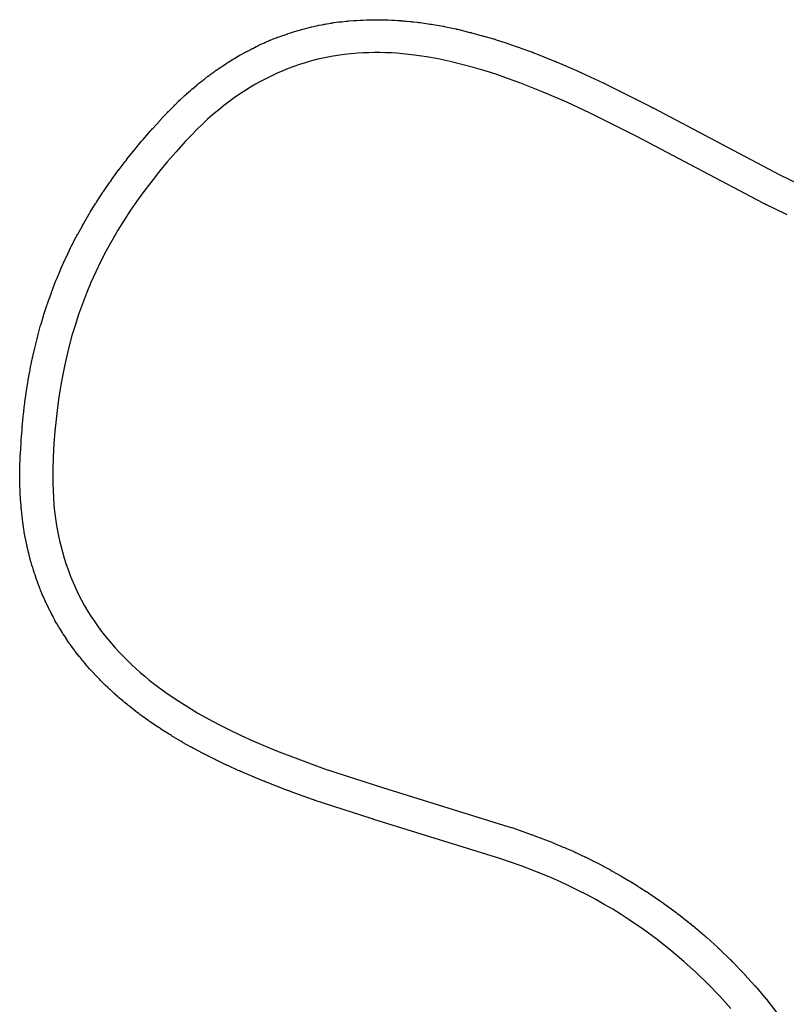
# Model space of a CAD drawing. Extents: x 81 to 161, y -172 to -32.
# Tile 54 of 94: x 147.26 to 151.91, y -135.45 to -129.47. Entities that reach past the tile are written whole.
import ezdxf

# ---------------------------------------------------------------- set-up
doc = ezdxf.new("R2010")
doc.units = 0
doc.header["$MEASUREMENT"] = 0
doc.layers.add('BLACK', color=7, linetype='CONTINUOUS')

msp = doc.modelspace()

# ---------------------------------------------------------------- linework, layer by layer
at = {"layer": 'BLACK', "linetype": 'CONTINUOUS'}
for p, q in [((148.983, -129.528), (148.99, -129.526)), ((148.99, -129.526), (148.992, -129.526)), ((148.992, -129.526), (149.02, -129.519)), ((149.02, -129.519), (149.021, -129.518)), ((149.021, -129.518), (149.028, -129.517)), ((149.028, -129.517), (149.035, -129.515)), ((149.035, -129.515), (149.037, -129.515)), ((149.037, -129.515), (149.065, -129.508)), ((149.065, -129.508), (149.066, -129.508)), ((149.066, -129.508), (149.073, -129.507)), ((149.073, -129.507), (149.08, -129.505)), ((149.08, -129.505), (149.082, -129.505)), ((149.082, -129.505), (149.11, -129.5)), ((149.11, -129.5), (149.111, -129.499)), ((149.111, -129.499), (149.118, -129.498)), ((149.118, -129.498), (149.125, -129.496)), ((149.125, -129.496), (149.127, -129.496)), ((149.127, -129.496), (149.155, -129.492)), ((149.155, -129.492), (149.156, -129.491)), ((149.156, -129.491), (149.164, -129.49)), ((149.164, -129.49), (149.171, -129.489)), ((149.171, -129.489), (149.172, -129.489)), ((149.172, -129.489), (149.2, -129.485)), ((149.2, -129.485), (149.202, -129.485)), ((149.202, -129.485), (149.209, -129.484)), ((149.209, -129.484), (149.216, -129.483)), ((149.216, -129.483), (149.218, -129.483)), ((149.218, -129.483), (149.246, -129.48)), ((149.246, -129.48), (149.247, -129.48)), ((149.247, -129.48), (149.255, -129.479)), ((149.255, -129.479), (149.262, -129.478)), ((149.262, -129.478), (149.263, -129.478)), ((149.263, -129.478), (149.292, -129.476)), ((149.292, -129.476), (149.293, -129.476)), ((149.293, -129.476), (149.3, -129.475)), ((149.3, -129.475), (149.308, -129.475)), ((149.308, -129.475), (149.309, -129.475)), ((149.309, -129.475), (149.33, -129.474)), ((149.33, -129.474), (149.331, -129.473)), ((149.331, -129.473), (149.339, -129.473)), ((149.339, -129.473), (149.346, -129.473)), ((149.346, -129.473), (149.347, -129.473)), ((149.347, -129.473), (149.368, -129.472)), ((149.368, -129.472), (149.369, -129.472)), ((149.369, -129.472), (149.377, -129.472)), ((149.377, -129.472), (149.384, -129.471)), ((149.384, -129.471), (149.386, -129.471)), ((149.386, -129.471), (149.406, -129.471)), ((149.406, -129.471), (149.407, -129.471)), ((149.407, -129.471), (149.415, -129.471)), ((149.415, -129.471), (149.423, -129.471)), ((149.423, -129.471), (149.424, -129.471)), ((149.424, -129.471), (149.444, -129.471)), ((149.444, -129.471), (149.445, -129.471)), ((149.445, -129.471), (149.453, -129.471)), ((149.453, -129.471), (149.461, -129.471)), ((149.461, -129.471), (149.462, -129.471)), ((149.462, -129.471), (149.482, -129.472)), ((149.482, -129.472), (149.483, -129.472)), ((149.483, -129.472), (149.491, -129.472)), ((149.491, -129.472), (149.499, -129.472)), ((149.499, -129.472), (149.5, -129.472)), ((149.5, -129.472), (149.52, -129.473)), ((149.52, -129.473), (149.521, -129.473)), ((149.521, -129.473), (149.529, -129.474)), ((149.529, -129.474), (149.537, -129.474)), ((149.537, -129.474), (149.538, -129.474)), ((149.538, -129.474), (149.558, -129.475)), ((149.558, -129.475), (149.559, -129.475)), ((149.559, -129.475), (149.567, -129.476)), ((149.567, -129.476), (149.575, -129.476)), ((149.575, -129.476), (149.576, -129.477)), ((149.576, -129.477), (149.596, -129.478)), ((149.596, -129.478), (149.597, -129.478)), ((149.597, -129.478), (149.605, -129.479)), ((149.605, -129.479), (149.612, -129.48)), ((149.612, -129.48), (149.613, -129.48)), ((149.613, -129.48), (149.636, -129.482)), ((149.636, -129.482), (149.637, -129.482)), ((149.637, -129.482), (149.644, -129.483)), ((149.644, -129.483), (149.652, -129.484)), ((149.652, -129.484), (149.653, -129.484)), ((149.653, -129.484), (149.676, -129.487)), ((149.676, -129.487), (149.677, -129.487)), ((149.677, -129.487), (149.685, -129.488)), ((149.685, -129.488), (149.692, -129.488)), ((149.692, -129.488), (149.693, -129.489)), ((149.693, -129.489), (149.755, -129.498)), ((149.755, -129.498), (149.756, -129.498)), ((149.756, -129.498), (149.763, -129.499)), ((149.763, -129.499), (149.77, -129.5)), ((149.77, -129.5), (149.772, -129.5)), ((149.772, -129.5), (149.833, -129.511)), ((149.833, -129.511), (149.835, -129.511)), ((149.835, -129.511), (149.842, -129.513)), ((149.842, -129.513), (149.849, -129.514)), ((149.849, -129.514), (149.85, -129.515)), ((149.85, -129.515), (149.911, -129.527)), ((149.911, -129.527), (149.913, -129.528)), ((148.791, -129.593), (148.813, -129.584)), ((148.813, -129.584), (148.815, -129.584)), ((148.815, -129.584), (148.822, -129.581)), ((148.822, -129.581), (148.828, -129.578)), ((148.828, -129.578), (148.83, -129.578)), ((148.83, -129.578), (148.852, -129.57)), ((148.852, -129.57), (148.853, -129.569)), ((148.853, -129.569), (148.86, -129.566)), ((148.86, -129.566), (148.867, -129.564)), ((148.867, -129.564), (148.869, -129.564)), ((148.869, -129.564), (148.891, -129.556)), ((148.891, -129.556), (148.892, -129.555)), ((148.892, -129.555), (148.899, -129.553)), ((148.899, -129.553), (148.907, -129.551)), ((148.907, -129.551), (148.908, -129.55)), ((148.908, -129.55), (148.931, -129.543)), ((148.931, -129.543), (148.932, -129.543)), ((148.932, -129.543), (148.939, -129.541)), ((148.939, -129.541), (148.946, -129.538)), ((148.946, -129.538), (148.947, -129.538)), ((148.947, -129.538), (148.975, -129.53)), ((148.975, -129.53), (148.976, -129.53)), ((148.976, -129.53), (148.983, -129.528)), ((149.913, -129.528), (149.92, -129.529)), ((149.92, -129.529), (149.927, -129.531)), ((149.927, -129.531), (149.928, -129.531)), ((149.928, -129.531), (149.988, -129.546)), ((149.988, -129.546), (149.989, -129.546)), ((149.989, -129.546), (149.996, -129.548)), ((149.996, -129.548), (150.003, -129.549)), ((150.003, -129.549), (150.005, -129.55)), ((150.005, -129.55), (150.064, -129.566)), ((150.064, -129.566), (150.065, -129.566)), ((150.065, -129.566), (150.072, -129.568)), ((150.072, -129.568), (150.079, -129.57)), ((150.079, -129.57), (150.08, -129.571)), ((150.08, -129.571), (150.139, -129.588)), ((148.671, -129.648), (148.677, -129.645)), ((148.677, -129.645), (148.679, -129.645)), ((148.679, -129.645), (148.7, -129.634)), ((148.7, -129.634), (148.701, -129.633)), ((148.701, -129.633), (148.708, -129.63)), ((148.708, -129.63), (148.715, -129.627)), ((148.715, -129.627), (148.716, -129.626)), ((148.716, -129.626), (148.737, -129.616)), ((148.737, -129.616), (148.738, -129.616)), ((148.738, -129.616), (148.745, -129.613)), ((148.745, -129.613), (148.752, -129.61)), ((148.752, -129.61), (148.753, -129.609)), ((148.753, -129.609), (148.775, -129.6)), ((148.775, -129.6), (148.776, -129.599)), ((148.776, -129.599), (148.783, -129.596)), ((148.783, -129.596), (148.79, -129.593)), ((148.79, -129.593), (148.791, -129.593)), ((150.139, -129.588), (150.14, -129.588)), ((150.14, -129.588), (150.147, -129.59)), ((150.147, -129.59), (150.154, -129.593)), ((150.154, -129.593), (150.155, -129.593)), ((150.155, -129.593), (150.213, -129.612)), ((150.213, -129.612), (150.214, -129.612)), ((150.214, -129.612), (150.222, -129.614)), ((150.222, -129.614), (150.229, -129.617)), ((150.229, -129.617), (150.23, -129.617)), ((150.23, -129.617), (150.288, -129.637)), ((150.288, -129.637), (150.289, -129.637)), ((150.289, -129.637), (150.296, -129.64)), ((150.296, -129.64), (150.304, -129.643)), ((150.304, -129.643), (150.305, -129.643)), ((150.305, -129.643), (150.363, -129.664)), ((148.56, -129.71), (148.566, -129.706)), ((148.566, -129.706), (148.567, -129.706)), ((148.567, -129.706), (148.589, -129.693)), ((148.589, -129.693), (148.59, -129.692)), ((148.59, -129.692), (148.597, -129.689)), ((148.597, -129.689), (148.603, -129.685)), ((148.603, -129.685), (148.604, -129.684)), ((148.604, -129.684), (148.627, -129.672)), ((148.627, -129.672), (148.628, -129.671)), ((148.628, -129.671), (148.634, -129.668)), ((148.634, -129.668), (148.641, -129.664)), ((148.641, -129.664), (148.642, -129.664)), ((148.642, -129.664), (148.663, -129.653)), ((148.663, -129.653), (148.664, -129.652)), ((148.664, -129.652), (148.671, -129.648)), ((149.114, -129.702), (149.074, -129.711)), ((149.154, -129.695), (149.114, -129.702)), ((149.193, -129.688), (149.154, -129.695)), ((149.234, -129.683), (149.193, -129.688)), ((149.274, -129.678), (149.234, -129.683)), ((149.315, -129.675), (149.274, -129.678)), ((149.348, -129.673), (149.315, -129.675)), ((149.382, -129.672), (149.348, -129.673)), ((149.416, -129.671), (149.382, -129.672)), ((149.45, -129.671), (149.416, -129.671)), ((149.484, -129.672), (149.45, -129.671)), ((149.519, -129.673), (149.484, -129.672)), ((149.553, -129.675), (149.519, -129.673)), ((149.587, -129.678), (149.553, -129.675)), ((149.623, -129.682), (149.587, -129.678)), ((149.659, -129.686), (149.623, -129.682)), ((149.732, -129.696), (149.659, -129.686)), ((149.804, -129.709), (149.732, -129.696)), ((150.363, -129.664), (150.364, -129.665)), ((150.364, -129.665), (150.371, -129.667)), ((150.371, -129.667), (150.378, -129.67)), ((150.378, -129.67), (150.379, -129.671)), ((150.379, -129.671), (150.508, -129.722)), ((148.458, -129.777), (148.48, -129.762)), ((148.48, -129.762), (148.481, -129.761)), ((148.481, -129.761), (148.488, -129.757)), ((148.488, -129.757), (148.494, -129.752)), ((148.494, -129.752), (148.495, -129.752)), ((148.495, -129.752), (148.516, -129.738)), ((148.516, -129.738), (148.517, -129.737)), ((148.517, -129.737), (148.523, -129.733)), ((148.523, -129.733), (148.53, -129.729)), ((148.53, -129.729), (148.531, -129.728)), ((148.531, -129.728), (148.552, -129.715)), ((148.552, -129.715), (148.553, -129.714)), ((148.553, -129.714), (148.56, -129.71)), ((148.928, -129.755), (148.894, -129.767)), ((148.962, -129.743), (148.928, -129.755)), ((148.996, -129.732), (148.962, -129.743)), ((149.035, -129.721), (148.996, -129.732)), ((149.074, -129.711), (149.035, -129.721)), ((149.876, -129.724), (149.804, -129.709)), ((149.947, -129.742), (149.876, -129.724)), ((150.018, -129.761), (149.947, -129.742)), ((150.088, -129.782), (150.018, -129.761)), ((150.508, -129.722), (150.51, -129.723)), ((150.51, -129.723), (150.516, -129.725)), ((150.516, -129.725), (150.523, -129.728)), ((150.523, -129.728), (150.524, -129.729)), ((150.524, -129.729), (150.657, -129.786)), ((148.386, -129.831), (148.407, -129.814)), ((148.407, -129.814), (148.408, -129.813)), ((148.408, -129.813), (148.414, -129.809)), ((148.414, -129.809), (148.42, -129.804)), ((148.42, -129.804), (148.421, -129.804)), ((148.421, -129.804), (148.444, -129.787)), ((148.444, -129.787), (148.451, -129.782)), ((148.444, -129.787), (148.444, -129.787)), ((148.451, -129.782), (148.457, -129.778)), ((148.457, -129.778), (148.458, -129.777)), ((148.794, -129.811), (148.762, -129.827)), ((148.827, -129.795), (148.794, -129.811)), ((148.86, -129.781), (148.827, -129.795)), ((148.894, -129.767), (148.86, -129.781)), ((150.158, -129.804), (150.088, -129.782)), ((150.229, -129.829), (150.158, -129.804)), ((150.657, -129.786), (150.658, -129.787)), ((150.658, -129.787), (150.665, -129.79)), ((150.665, -129.79), (150.672, -129.793)), ((150.672, -129.793), (150.673, -129.794)), ((150.673, -129.794), (150.804, -129.855)), ((148.313, -129.89), (148.337, -129.87)), ((148.337, -129.87), (148.338, -129.869)), ((148.338, -129.869), (148.344, -129.864)), ((148.344, -129.864), (148.349, -129.859)), ((148.349, -129.859), (148.35, -129.859)), ((148.35, -129.859), (148.372, -129.841)), ((148.372, -129.841), (148.373, -129.841)), ((148.373, -129.841), (148.379, -129.836)), ((148.379, -129.836), (148.385, -129.831)), ((148.385, -129.831), (148.386, -129.831)), ((148.664, -129.881), (148.631, -129.902)), ((148.696, -129.862), (148.664, -129.881)), ((148.729, -129.844), (148.696, -129.862)), ((148.762, -129.827), (148.729, -129.844)), ((150.299, -129.854), (150.229, -129.829)), ((150.44, -129.91), (150.299, -129.854)), ((150.804, -129.855), (150.805, -129.855)), ((150.805, -129.855), (150.812, -129.858)), ((150.812, -129.858), (150.819, -129.861)), ((150.819, -129.861), (150.82, -129.862)), ((150.82, -129.862), (151.091, -129.998)), ((148.242, -129.954), (148.264, -129.933)), ((148.264, -129.933), (148.265, -129.932)), ((148.265, -129.932), (148.271, -129.927)), ((148.271, -129.927), (148.276, -129.922)), ((148.276, -129.922), (148.277, -129.921)), ((148.277, -129.921), (148.3, -129.901)), ((148.3, -129.901), (148.301, -129.9)), ((148.301, -129.9), (148.307, -129.895)), ((148.307, -129.895), (148.312, -129.89)), ((148.312, -129.89), (148.313, -129.89)), ((148.566, -129.945), (148.534, -129.969)), ((148.599, -129.922), (148.566, -129.945)), ((148.631, -129.902), (148.599, -129.922)), ((150.583, -129.972), (150.44, -129.91)), ((148.167, -130.028), (148.195, -130)), ((148.195, -129.999), (148.201, -129.993)), ((148.195, -130), (148.195, -129.999)), ((148.201, -129.993), (148.206, -129.988)), ((148.206, -129.988), (148.207, -129.987)), ((148.207, -129.987), (148.229, -129.966)), ((148.229, -129.966), (148.23, -129.965)), ((148.23, -129.965), (148.235, -129.96)), ((148.235, -129.96), (148.241, -129.955)), ((148.241, -129.955), (148.242, -129.954)), ((148.502, -129.993), (148.471, -130.019)), ((148.534, -129.969), (148.502, -129.993)), ((150.725, -130.038), (150.583, -129.972)), ((151.091, -129.998), (151.092, -129.999)), ((151.092, -129.999), (151.099, -130.002)), ((151.099, -130.002), (151.106, -130.006)), ((148.127, -130.069), (148.155, -130.04)), ((148.155, -130.04), (148.161, -130.034)), ((148.155, -130.04), (148.155, -130.04)), ((148.161, -130.034), (148.166, -130.029)), ((148.166, -130.029), (148.167, -130.028)), ((148.437, -130.047), (148.405, -130.075)), ((148.471, -130.019), (148.437, -130.047)), ((151.007, -130.18), (150.725, -130.038)), ((151.106, -130.006), (151.107, -130.006)), ((151.107, -130.006), (151.872, -130.41)), ((148.07, -130.133), (148.116, -130.082)), ((148.116, -130.081), (148.121, -130.076)), ((148.116, -130.082), (148.116, -130.081)), ((148.121, -130.076), (148.127, -130.07)), ((148.127, -130.07), (148.127, -130.069)), ((148.373, -130.105), (148.342, -130.135)), ((148.405, -130.075), (148.373, -130.105)), ((148.013, -130.198), (148.058, -130.146)), ((148.058, -130.146), (148.059, -130.145)), ((148.059, -130.145), (148.064, -130.139)), ((148.064, -130.139), (148.069, -130.134)), ((148.069, -130.134), (148.07, -130.133)), ((148.305, -130.173), (148.268, -130.211)), ((148.342, -130.135), (148.305, -130.173)), ((151.774, -130.585), (151.007, -130.18)), ((147.964, -130.258), (148.002, -130.211)), ((148.002, -130.21), (148.008, -130.204)), ((148.002, -130.211), (148.002, -130.21)), ((148.008, -130.204), (148.012, -130.199)), ((148.012, -130.199), (148.013, -130.198)), ((148.268, -130.211), (148.214, -130.272)), ((147.915, -130.318), (147.953, -130.271)), ((147.953, -130.27), (147.958, -130.264)), ((147.953, -130.271), (147.953, -130.27)), ((147.958, -130.264), (147.963, -130.258)), ((147.963, -130.258), (147.964, -130.258)), ((148.214, -130.272), (148.16, -130.334)), ((147.868, -130.38), (147.904, -130.332)), ((147.904, -130.332), (147.905, -130.331)), ((147.905, -130.331), (147.91, -130.325)), ((147.91, -130.325), (147.914, -130.319)), ((147.914, -130.319), (147.915, -130.318)), ((148.16, -130.334), (148.113, -130.39)), ((147.822, -130.443), (147.857, -130.394)), ((147.857, -130.394), (147.858, -130.393)), ((147.858, -130.393), (147.863, -130.387)), ((147.863, -130.387), (147.867, -130.381)), ((147.867, -130.381), (147.868, -130.38)), ((148.113, -130.39), (148.068, -130.448)), ((151.872, -130.41), (151.997, -130.471)), ((147.778, -130.507), (147.812, -130.457)), ((147.812, -130.456), (147.817, -130.45)), ((147.812, -130.457), (147.812, -130.456)), ((147.817, -130.45), (147.821, -130.444)), ((147.821, -130.444), (147.822, -130.443)), ((148.068, -130.448), (148.023, -130.506)), ((147.735, -130.572), (147.768, -130.521)), ((147.768, -130.52), (147.773, -130.514)), ((147.768, -130.521), (147.768, -130.52)), ((147.773, -130.514), (147.777, -130.508)), ((147.777, -130.508), (147.778, -130.507)), ((148.023, -130.506), (147.98, -130.566)), ((147.693, -130.638), (147.725, -130.587)), ((147.725, -130.587), (147.726, -130.586)), ((147.726, -130.586), (147.73, -130.579)), ((147.73, -130.579), (147.734, -130.573)), ((147.734, -130.573), (147.735, -130.572)), ((147.98, -130.566), (147.938, -130.626)), ((151.775, -130.586), (151.774, -130.585)), ((151.782, -130.589), (151.775, -130.586)), ((151.788, -130.592), (151.782, -130.589)), ((151.79, -130.592), (151.788, -130.592)), ((151.903, -130.648), (151.79, -130.592)), ((147.654, -130.706), (147.684, -130.653)), ((147.684, -130.653), (147.685, -130.652)), ((147.685, -130.652), (147.689, -130.646)), ((147.689, -130.646), (147.692, -130.639)), ((147.692, -130.639), (147.693, -130.638)), ((147.938, -130.626), (147.898, -130.687)), ((151.904, -130.648), (151.903, -130.648)), ((151.911, -130.651), (151.904, -130.648)), ((151.918, -130.655), (151.911, -130.651)), ((147.617, -130.773), (147.645, -130.721)), ((147.645, -130.72), (147.649, -130.713)), ((147.645, -130.721), (147.645, -130.72)), ((147.649, -130.713), (147.653, -130.707)), ((147.653, -130.707), (147.654, -130.706)), ((147.898, -130.687), (147.86, -130.749)), ((147.609, -130.787), (147.612, -130.78)), ((147.612, -130.78), (147.616, -130.774)), ((147.616, -130.774), (147.617, -130.773)), ((147.86, -130.749), (147.823, -130.812)), ((147.578, -130.848), (147.581, -130.841)), ((147.581, -130.841), (147.582, -130.84)), ((147.582, -130.84), (147.608, -130.788)), ((147.608, -130.788), (147.609, -130.787)), ((147.823, -130.812), (147.789, -130.874)), ((147.548, -130.909), (147.574, -130.856)), ((147.574, -130.855), (147.578, -130.848)), ((147.574, -130.856), (147.574, -130.855)), ((147.789, -130.874), (147.757, -130.937)), ((147.517, -130.979), (147.541, -130.925)), ((147.541, -130.924), (147.544, -130.917)), ((147.541, -130.925), (147.541, -130.924)), ((147.544, -130.917), (147.547, -130.91)), ((147.547, -130.91), (147.548, -130.909)), ((147.757, -130.937), (147.726, -131.001)), ((147.488, -131.048), (147.51, -130.995)), ((147.51, -130.993), (147.513, -130.987)), ((147.51, -130.995), (147.51, -130.993)), ((147.513, -130.987), (147.516, -130.98)), ((147.516, -130.98), (147.517, -130.979)), ((147.726, -131.001), (147.697, -131.066)), ((147.461, -131.117), (147.481, -131.064)), ((147.481, -131.064), (147.482, -131.063)), ((147.482, -131.063), (147.485, -131.056)), ((147.485, -131.056), (147.487, -131.049)), ((147.487, -131.049), (147.488, -131.048)), ((147.697, -131.066), (147.67, -131.13)), ((147.436, -131.188), (147.455, -131.134)), ((147.455, -131.133), (147.458, -131.126)), ((147.455, -131.134), (147.455, -131.133)), ((147.458, -131.126), (147.46, -131.119)), ((147.46, -131.119), (147.461, -131.117)), ((147.67, -131.13), (147.645, -131.195)), ((147.43, -131.203), (147.433, -131.196)), ((147.433, -131.196), (147.435, -131.189)), ((147.435, -131.189), (147.436, -131.188)), ((147.645, -131.195), (147.622, -131.26)), ((147.412, -131.259), (147.43, -131.205)), ((147.412, -131.26), (147.412, -131.259)), ((147.43, -131.205), (147.43, -131.203)), ((147.393, -131.324), (147.407, -131.276)), ((147.407, -131.274), (147.409, -131.267)), ((147.407, -131.276), (147.407, -131.274)), ((147.409, -131.267), (147.412, -131.26)), ((147.622, -131.26), (147.601, -131.327)), ((147.374, -131.39), (147.388, -131.341)), ((147.388, -131.34), (147.39, -131.333)), ((147.388, -131.341), (147.388, -131.34)), ((147.39, -131.333), (147.392, -131.326)), ((147.392, -131.326), (147.393, -131.324)), ((147.601, -131.327), (147.582, -131.387)), ((147.358, -131.456), (147.37, -131.407)), ((147.37, -131.406), (147.372, -131.399)), ((147.37, -131.407), (147.37, -131.406)), ((147.372, -131.399), (147.374, -131.391)), ((147.374, -131.391), (147.374, -131.39)), ((147.582, -131.387), (147.566, -131.449)), ((147.343, -131.523), (147.354, -131.473)), ((147.354, -131.472), (147.356, -131.465)), ((147.354, -131.473), (147.354, -131.472)), ((147.356, -131.465), (147.358, -131.457)), ((147.358, -131.457), (147.358, -131.456)), ((147.566, -131.449), (147.551, -131.511)), ((147.329, -131.589), (147.339, -131.54)), ((147.339, -131.539), (147.341, -131.531)), ((147.339, -131.54), (147.339, -131.539)), ((147.341, -131.531), (147.343, -131.524)), ((147.343, -131.524), (147.343, -131.523)), ((147.551, -131.511), (147.537, -131.573)), ((147.317, -131.656), (147.326, -131.606)), ((147.326, -131.605), (147.328, -131.598)), ((147.326, -131.606), (147.326, -131.605)), ((147.328, -131.598), (147.329, -131.59)), ((147.329, -131.59), (147.329, -131.589)), ((147.537, -131.573), (147.524, -131.635)), ((147.306, -131.723), (147.314, -131.673)), ((147.314, -131.672), (147.316, -131.665)), ((147.314, -131.673), (147.314, -131.672)), ((147.316, -131.665), (147.317, -131.657)), ((147.317, -131.657), (147.317, -131.656)), ((147.524, -131.635), (147.513, -131.698)), ((147.304, -131.739), (147.305, -131.732)), ((147.305, -131.732), (147.306, -131.724)), ((147.306, -131.724), (147.306, -131.723)), ((147.513, -131.698), (147.503, -131.761)), ((147.296, -131.799), (147.297, -131.791)), ((147.297, -131.79), (147.304, -131.74)), ((147.297, -131.791), (147.297, -131.79)), ((147.304, -131.74), (147.304, -131.739)), ((147.503, -131.761), (147.494, -131.824)), ((147.288, -131.866), (147.295, -131.808)), ((147.295, -131.807), (147.296, -131.799)), ((147.295, -131.808), (147.295, -131.807)), ((147.494, -131.824), (147.486, -131.896)), ((147.28, -131.941), (147.286, -131.883)), ((147.286, -131.882), (147.287, -131.874)), ((147.286, -131.883), (147.286, -131.882)), ((147.287, -131.874), (147.288, -131.867)), ((147.288, -131.867), (147.288, -131.866)), ((147.486, -131.896), (147.479, -131.967)), ((147.274, -132.022), (147.279, -131.959)), ((147.279, -131.958), (147.28, -131.95)), ((147.279, -131.959), (147.279, -131.958)), ((147.28, -131.942), (147.28, -131.941)), ((147.28, -131.95), (147.28, -131.942)), ((147.479, -131.967), (147.473, -132.045)), ((147.273, -132.031), (147.274, -132.023)), ((147.273, -132.039), (147.273, -132.031)), ((147.274, -132.023), (147.274, -132.022)), ((147.269, -132.106), (147.273, -132.04)), ((147.273, -132.04), (147.273, -132.039)), ((147.473, -132.045), (147.468, -132.123)), ((147.266, -132.193), (147.268, -132.123)), ((147.268, -132.114), (147.269, -132.107)), ((147.268, -132.122), (147.268, -132.114)), ((147.268, -132.123), (147.268, -132.122)), ((147.269, -132.107), (147.269, -132.106)), ((147.468, -132.123), (147.466, -132.205)), ((147.265, -132.209), (147.266, -132.201)), ((147.266, -132.21), (147.265, -132.209)), ((147.265, -132.237), (147.266, -132.21)), ((147.266, -132.194), (147.266, -132.193)), ((147.266, -132.201), (147.266, -132.194)), ((147.466, -132.205), (147.465, -132.245)), ((147.265, -132.238), (147.265, -132.237)), ((147.265, -132.246), (147.265, -132.238)), ((147.265, -132.253), (147.265, -132.246)), ((147.265, -132.254), (147.265, -132.253)), ((147.266, -132.281), (147.265, -132.254)), ((147.465, -132.245), (147.466, -132.285)), ((147.266, -132.282), (147.266, -132.281)), ((147.266, -132.29), (147.266, -132.282)), ((147.266, -132.298), (147.266, -132.29)), ((147.266, -132.299), (147.266, -132.298)), ((147.267, -132.328), (147.266, -132.299)), ((147.267, -132.329), (147.267, -132.328)), ((147.267, -132.337), (147.267, -132.329)), ((147.466, -132.285), (147.467, -132.328)), ((147.467, -132.328), (147.47, -132.371)), ((147.268, -132.345), (147.267, -132.337)), ((147.268, -132.346), (147.268, -132.345)), ((147.27, -132.376), (147.268, -132.346)), ((147.269, -132.377), (147.27, -132.376)), ((147.27, -132.384), (147.269, -132.377)), ((147.27, -132.392), (147.27, -132.384)), ((147.271, -132.393), (147.27, -132.392)), ((147.273, -132.423), (147.271, -132.393)), ((147.47, -132.371), (147.473, -132.413)), ((147.273, -132.424), (147.273, -132.423)), ((147.274, -132.431), (147.273, -132.424)), ((147.274, -132.439), (147.274, -132.431)), ((147.275, -132.44), (147.274, -132.439)), ((147.278, -132.47), (147.275, -132.44)), ((147.473, -132.413), (147.477, -132.456)), ((147.278, -132.471), (147.278, -132.47)), ((147.279, -132.479), (147.278, -132.471)), ((147.279, -132.486), (147.279, -132.479)), ((147.28, -132.487), (147.279, -132.486)), ((147.284, -132.517), (147.28, -132.487)), ((147.477, -132.456), (147.483, -132.498)), ((147.483, -132.498), (147.489, -132.54)), ((147.283, -132.518), (147.284, -132.517)), ((147.285, -132.526), (147.283, -132.518)), ((147.286, -132.533), (147.285, -132.526)), ((147.286, -132.534), (147.286, -132.533)), ((147.291, -132.564), (147.286, -132.534)), ((147.291, -132.565), (147.291, -132.564)), ((147.292, -132.573), (147.291, -132.565)), ((147.293, -132.58), (147.292, -132.573)), ((147.489, -132.54), (147.497, -132.582)), ((147.293, -132.581), (147.293, -132.58)), ((147.299, -132.611), (147.293, -132.581)), ((147.299, -132.612), (147.299, -132.611)), ((147.3, -132.619), (147.299, -132.612)), ((147.302, -132.627), (147.3, -132.619)), ((147.302, -132.628), (147.302, -132.627)), ((147.308, -132.658), (147.302, -132.628)), ((147.497, -132.582), (147.505, -132.623)), ((147.505, -132.623), (147.514, -132.662)), ((147.308, -132.659), (147.308, -132.658)), ((147.31, -132.666), (147.308, -132.659)), ((147.311, -132.673), (147.31, -132.666)), ((147.312, -132.675), (147.311, -132.673)), ((147.318, -132.701), (147.312, -132.675)), ((147.514, -132.662), (147.524, -132.7)), ((147.318, -132.703), (147.318, -132.701)), ((147.32, -132.71), (147.318, -132.703)), ((147.322, -132.717), (147.32, -132.71)), ((147.322, -132.718), (147.322, -132.717)), ((147.329, -132.745), (147.322, -132.718)), ((147.329, -132.746), (147.329, -132.745)), ((147.331, -132.753), (147.329, -132.746)), ((147.333, -132.76), (147.331, -132.753)), ((147.524, -132.7), (147.535, -132.738)), ((147.535, -132.738), (147.547, -132.776)), ((147.334, -132.762), (147.333, -132.76)), ((147.341, -132.788), (147.334, -132.762)), ((147.342, -132.789), (147.341, -132.788)), ((147.344, -132.796), (147.342, -132.789)), ((147.346, -132.803), (147.344, -132.796)), ((147.347, -132.805), (147.346, -132.803)), ((147.355, -132.831), (147.347, -132.805)), ((147.547, -132.776), (147.56, -132.813)), ((147.56, -132.813), (147.574, -132.85)), ((147.355, -132.832), (147.355, -132.831)), ((147.358, -132.839), (147.355, -132.832)), ((147.36, -132.846), (147.358, -132.839)), ((147.36, -132.847), (147.36, -132.846)), ((147.369, -132.873), (147.36, -132.847)), ((147.574, -132.85), (147.589, -132.886)), ((147.37, -132.875), (147.369, -132.873)), ((147.372, -132.881), (147.37, -132.875)), ((147.375, -132.888), (147.372, -132.881)), ((147.375, -132.89), (147.375, -132.888)), ((147.385, -132.915), (147.375, -132.89)), ((147.385, -132.917), (147.385, -132.915)), ((147.388, -132.923), (147.385, -132.917)), ((147.391, -132.93), (147.388, -132.923)), ((147.392, -132.932), (147.391, -132.93)), ((147.402, -132.957), (147.392, -132.932)), ((147.589, -132.886), (147.605, -132.923)), ((147.605, -132.923), (147.622, -132.958)), ((147.402, -132.958), (147.402, -132.957)), ((147.405, -132.965), (147.402, -132.958)), ((147.408, -132.972), (147.405, -132.965)), ((147.409, -132.973), (147.408, -132.972)), ((147.42, -132.998), (147.409, -132.973)), ((147.622, -132.958), (147.64, -132.993)), ((147.42, -133), (147.42, -132.998)), ((147.424, -133.006), (147.42, -133)), ((147.427, -133.013), (147.424, -133.006)), ((147.427, -133.014), (147.427, -133.013)), ((147.439, -133.039), (147.427, -133.014)), ((147.44, -133.04), (147.439, -133.039)), ((147.443, -133.047), (147.44, -133.04)), ((147.446, -133.053), (147.443, -133.047)), ((147.64, -132.993), (147.659, -133.028)), ((147.659, -133.028), (147.679, -133.062)), ((147.447, -133.055), (147.446, -133.053)), ((147.459, -133.079), (147.447, -133.055)), ((147.46, -133.08), (147.459, -133.079)), ((147.463, -133.087), (147.46, -133.08)), ((147.467, -133.093), (147.463, -133.087)), ((147.468, -133.094), (147.467, -133.093)), ((147.481, -133.119), (147.468, -133.094)), ((147.679, -133.062), (147.697, -133.091)), ((147.697, -133.091), (147.716, -133.119)), ((147.481, -133.12), (147.481, -133.119)), ((147.485, -133.126), (147.481, -133.12)), ((147.489, -133.133), (147.485, -133.126)), ((147.49, -133.134), (147.489, -133.133)), ((147.503, -133.158), (147.49, -133.134)), ((147.504, -133.159), (147.503, -133.158)), ((147.508, -133.165), (147.504, -133.159)), ((147.512, -133.171), (147.508, -133.165)), ((147.512, -133.172), (147.512, -133.171)), ((147.716, -133.119), (147.736, -133.148)), ((147.736, -133.148), (147.756, -133.176)), ((147.524, -133.191), (147.512, -133.172)), ((147.525, -133.192), (147.524, -133.191)), ((147.529, -133.199), (147.525, -133.192)), ((147.533, -133.205), (147.529, -133.199)), ((147.534, -133.206), (147.533, -133.205)), ((147.546, -133.224), (147.534, -133.206)), ((147.546, -133.225), (147.546, -133.224)), ((147.55, -133.231), (147.546, -133.225)), ((147.555, -133.238), (147.55, -133.231)), ((147.756, -133.176), (147.777, -133.203)), ((147.777, -133.203), (147.799, -133.23)), ((147.799, -133.23), (147.821, -133.257)), ((147.555, -133.239), (147.555, -133.238)), ((147.568, -133.257), (147.555, -133.239)), ((147.568, -133.258), (147.568, -133.257)), ((147.573, -133.264), (147.568, -133.258)), ((147.577, -133.27), (147.573, -133.264)), ((147.578, -133.271), (147.577, -133.27)), ((147.591, -133.288), (147.578, -133.271)), ((147.591, -133.289), (147.591, -133.288)), ((147.596, -133.295), (147.591, -133.289)), ((147.821, -133.257), (147.844, -133.283)), ((147.844, -133.283), (147.868, -133.309)), ((147.6, -133.302), (147.596, -133.295)), ((147.601, -133.302), (147.6, -133.302)), ((147.614, -133.32), (147.601, -133.302)), ((147.615, -133.321), (147.614, -133.32)), ((147.62, -133.326), (147.615, -133.321)), ((147.624, -133.333), (147.62, -133.326)), ((147.625, -133.333), (147.624, -133.333)), ((147.639, -133.35), (147.625, -133.333)), ((147.639, -133.351), (147.639, -133.35)), ((147.868, -133.309), (147.893, -133.334)), ((147.893, -133.334), (147.918, -133.36)), ((147.644, -133.357), (147.639, -133.351)), ((147.649, -133.363), (147.644, -133.357)), ((147.65, -133.364), (147.649, -133.363)), ((147.664, -133.38), (147.65, -133.364)), ((147.664, -133.381), (147.664, -133.38)), ((147.669, -133.387), (147.664, -133.381)), ((147.674, -133.393), (147.669, -133.387)), ((147.675, -133.394), (147.674, -133.393)), ((147.689, -133.41), (147.675, -133.394)), ((147.69, -133.411), (147.689, -133.41)), ((147.918, -133.36), (147.943, -133.384)), ((147.943, -133.384), (147.97, -133.408)), ((147.97, -133.408), (147.996, -133.432)), ((147.695, -133.416), (147.69, -133.411)), ((147.7, -133.422), (147.695, -133.416)), ((147.701, -133.423), (147.7, -133.422)), ((147.716, -133.439), (147.701, -133.423)), ((147.717, -133.44), (147.716, -133.439)), ((147.722, -133.446), (147.717, -133.44)), ((147.727, -133.451), (147.722, -133.446)), ((147.728, -133.452), (147.727, -133.451)), ((147.744, -133.468), (147.728, -133.452)), ((147.744, -133.469), (147.744, -133.468)), ((147.75, -133.474), (147.744, -133.469)), ((147.996, -133.432), (148.024, -133.455)), ((148.024, -133.455), (148.051, -133.478)), ((147.755, -133.48), (147.75, -133.474)), ((147.756, -133.481), (147.755, -133.48)), ((147.772, -133.496), (147.756, -133.481)), ((147.772, -133.497), (147.772, -133.496)), ((147.778, -133.502), (147.772, -133.497)), ((147.783, -133.508), (147.778, -133.502)), ((147.784, -133.509), (147.783, -133.508)), ((147.8, -133.524), (147.784, -133.509)), ((147.801, -133.525), (147.8, -133.524)), ((147.806, -133.53), (147.801, -133.525)), ((147.812, -133.535), (147.806, -133.53)), ((148.051, -133.478), (148.107, -133.521)), ((148.107, -133.521), (148.165, -133.563)), ((147.813, -133.536), (147.812, -133.535)), ((147.829, -133.551), (147.813, -133.536)), ((147.83, -133.552), (147.829, -133.551)), ((147.836, -133.557), (147.83, -133.552)), ((147.841, -133.562), (147.836, -133.557)), ((147.842, -133.563), (147.841, -133.562)), ((147.859, -133.577), (147.842, -133.563)), ((147.859, -133.578), (147.859, -133.577)), ((147.865, -133.583), (147.859, -133.578)), ((147.871, -133.588), (147.865, -133.583)), ((147.872, -133.589), (147.871, -133.588)), ((147.889, -133.603), (147.872, -133.589)), ((148.165, -133.563), (148.224, -133.603)), ((147.889, -133.604), (147.889, -133.603)), ((147.895, -133.609), (147.889, -133.604)), ((147.901, -133.614), (147.895, -133.609)), ((147.902, -133.614), (147.901, -133.614)), ((147.919, -133.629), (147.902, -133.614)), ((147.92, -133.63), (147.919, -133.629)), ((147.926, -133.634), (147.92, -133.63)), ((147.932, -133.639), (147.926, -133.634)), ((147.933, -133.639), (147.932, -133.639)), ((147.98, -133.676), (147.933, -133.639)), ((148.224, -133.603), (148.284, -133.641)), ((148.284, -133.641), (148.346, -133.678)), ((147.981, -133.677), (147.98, -133.676)), ((147.987, -133.681), (147.981, -133.677)), ((147.993, -133.686), (147.987, -133.681)), ((147.994, -133.687), (147.993, -133.686)), ((148.043, -133.722), (147.994, -133.687)), ((148.346, -133.678), (148.409, -133.714)), ((148.044, -133.723), (148.043, -133.722)), ((148.05, -133.727), (148.044, -133.723)), ((148.056, -133.731), (148.05, -133.727)), ((148.057, -133.732), (148.056, -133.731)), ((148.107, -133.765), (148.057, -133.732)), ((148.108, -133.766), (148.107, -133.765)), ((148.114, -133.77), (148.108, -133.766)), ((148.409, -133.714), (148.473, -133.748)), ((148.473, -133.748), (148.538, -133.781)), ((148.12, -133.774), (148.114, -133.77)), ((148.121, -133.775), (148.12, -133.774)), ((148.172, -133.807), (148.121, -133.775)), ((148.173, -133.808), (148.172, -133.807)), ((148.179, -133.811), (148.173, -133.808)), ((148.185, -133.815), (148.179, -133.811)), ((148.186, -133.816), (148.185, -133.815)), ((148.238, -133.847), (148.186, -133.816)), ((148.538, -133.781), (148.608, -133.814)), ((148.608, -133.814), (148.678, -133.846)), ((148.239, -133.848), (148.238, -133.847)), ((148.246, -133.851), (148.239, -133.848)), ((148.252, -133.855), (148.246, -133.851)), ((148.253, -133.856), (148.252, -133.855)), ((148.305, -133.885), (148.253, -133.856)), ((148.306, -133.886), (148.305, -133.885)), ((148.313, -133.889), (148.306, -133.886)), ((148.678, -133.846), (148.822, -133.907)), ((148.32, -133.893), (148.313, -133.889)), ((148.321, -133.893), (148.32, -133.893)), ((148.373, -133.922), (148.321, -133.893)), ((148.374, -133.922), (148.373, -133.922)), ((148.381, -133.926), (148.374, -133.922)), ((148.388, -133.929), (148.381, -133.926)), ((148.389, -133.93), (148.388, -133.929)), ((148.442, -133.956), (148.389, -133.93)), ((148.822, -133.907), (148.968, -133.963)), ((148.443, -133.957), (148.442, -133.956)), ((148.45, -133.96), (148.443, -133.957)), ((148.457, -133.964), (148.45, -133.96)), ((148.458, -133.964), (148.457, -133.964)), ((148.516, -133.992), (148.458, -133.964)), ((148.517, -133.992), (148.516, -133.992)), ((148.524, -133.996), (148.517, -133.992)), ((148.531, -133.999), (148.524, -133.996)), ((148.532, -133.999), (148.531, -133.999)), ((148.59, -134.026), (148.532, -133.999)), ((148.968, -133.963), (149.114, -134.016)), ((148.591, -134.027), (148.59, -134.026)), ((148.598, -134.029), (148.591, -134.027)), ((148.605, -134.033), (148.598, -134.029)), ((148.606, -134.033), (148.605, -134.033)), ((148.739, -134.089), (148.606, -134.033)), ((149.114, -134.016), (149.466, -134.13)), ((148.741, -134.09), (148.739, -134.089)), ((148.747, -134.092), (148.741, -134.09)), ((148.754, -134.095), (148.747, -134.092)), ((148.755, -134.096), (148.754, -134.095)), ((148.889, -134.148), (148.755, -134.096)), ((148.891, -134.148), (148.889, -134.148)), ((148.898, -134.151), (148.891, -134.148)), ((148.905, -134.153), (148.898, -134.151)), ((148.906, -134.154), (148.905, -134.153)), ((149.041, -134.202), (148.906, -134.154)), ((149.466, -134.13), (150.232, -134.368)), ((149.042, -134.203), (149.041, -134.202)), ((149.049, -134.205), (149.042, -134.203)), ((149.056, -134.208), (149.049, -134.205)), ((149.058, -134.208), (149.056, -134.208)), ((149.397, -134.318), (149.058, -134.208)), ((149.397, -134.319), (149.397, -134.318)), ((149.405, -134.321), (149.397, -134.319)), ((149.413, -134.324), (149.405, -134.321)), ((150.178, -134.56), (149.413, -134.324)), ((149.413, -134.324), (149.413, -134.324)), ((150.232, -134.368), (150.234, -134.368)), ((150.234, -134.368), (150.24, -134.37)), ((150.24, -134.37), (150.247, -134.372)), ((150.247, -134.372), (150.249, -134.373)), ((150.249, -134.373), (150.367, -134.415)), ((150.367, -134.415), (150.369, -134.415)), ((150.369, -134.415), (150.376, -134.418)), ((150.376, -134.418), (150.383, -134.42)), ((150.383, -134.42), (150.384, -134.421)), ((150.384, -134.421), (150.492, -134.462)), ((150.492, -134.462), (150.494, -134.463)), ((150.494, -134.463), (150.5, -134.466)), ((150.5, -134.466), (150.507, -134.468)), ((150.507, -134.468), (150.509, -134.469)), ((150.509, -134.469), (150.561, -134.491)), ((150.561, -134.491), (150.562, -134.491)), ((150.562, -134.491), (150.569, -134.494)), ((150.569, -134.494), (150.576, -134.497)), ((150.576, -134.497), (150.577, -134.498)), ((150.577, -134.498), (150.621, -134.517)), ((150.621, -134.517), (150.622, -134.517)), ((150.622, -134.517), (150.629, -134.52)), ((150.629, -134.52), (150.636, -134.524)), ((150.636, -134.524), (150.637, -134.524)), ((150.637, -134.524), (150.678, -134.544)), ((150.678, -134.544), (150.679, -134.544)), ((150.679, -134.544), (150.686, -134.547)), ((150.307, -134.606), (150.178, -134.56)), ((150.686, -134.547), (150.693, -134.551)), ((150.693, -134.551), (150.694, -134.551)), ((150.694, -134.551), (150.735, -134.571)), ((150.735, -134.571), (150.736, -134.572)), ((150.736, -134.572), (150.743, -134.575)), ((150.743, -134.575), (150.75, -134.579)), ((150.75, -134.579), (150.751, -134.579)), ((150.751, -134.579), (150.792, -134.6)), ((150.792, -134.6), (150.793, -134.601)), ((150.793, -134.601), (150.8, -134.604)), ((150.8, -134.604), (150.806, -134.608)), ((150.426, -134.651), (150.307, -134.606)), ((150.49, -134.678), (150.426, -134.651)), ((150.806, -134.608), (150.807, -134.609)), ((150.807, -134.609), (150.848, -134.63)), ((150.848, -134.63), (150.849, -134.631)), ((150.849, -134.631), (150.855, -134.635)), ((150.855, -134.635), (150.862, -134.638)), ((150.862, -134.638), (150.863, -134.639)), ((150.863, -134.639), (150.903, -134.662)), ((150.903, -134.662), (150.904, -134.662)), ((150.904, -134.662), (150.911, -134.666)), ((150.546, -134.703), (150.49, -134.678)), ((150.6, -134.728), (150.546, -134.703)), ((150.911, -134.666), (150.917, -134.67)), ((150.917, -134.67), (150.918, -134.67)), ((150.918, -134.67), (150.958, -134.694)), ((150.958, -134.694), (150.959, -134.694)), ((150.959, -134.694), (150.965, -134.698)), ((150.965, -134.698), (150.972, -134.702)), ((150.972, -134.702), (150.973, -134.703)), ((150.973, -134.703), (151.012, -134.727)), ((150.653, -134.754), (150.6, -134.728)), ((150.706, -134.781), (150.653, -134.754)), ((150.759, -134.81), (150.706, -134.781)), ((151.012, -134.727), (151.013, -134.727)), ((151.013, -134.727), (151.019, -134.732)), ((151.019, -134.732), (151.026, -134.736)), ((151.026, -134.736), (151.026, -134.736)), ((151.026, -134.736), (151.065, -134.761)), ((151.065, -134.761), (151.067, -134.762)), ((151.067, -134.762), (151.073, -134.766)), ((151.073, -134.766), (151.079, -134.77)), ((151.079, -134.77), (151.08, -134.771)), ((151.08, -134.771), (151.157, -134.823)), ((150.81, -134.839), (150.759, -134.81)), ((150.862, -134.869), (150.81, -134.839)), ((151.157, -134.823), (151.158, -134.824)), ((151.158, -134.824), (151.164, -134.828)), ((151.164, -134.828), (151.17, -134.832)), ((151.17, -134.832), (151.171, -134.834)), ((151.171, -134.834), (151.246, -134.889)), ((150.912, -134.901), (150.862, -134.869)), ((150.962, -134.933), (150.912, -134.901)), ((151.246, -134.889), (151.248, -134.89)), ((151.248, -134.89), (151.253, -134.894)), ((151.253, -134.894), (151.259, -134.898)), ((151.259, -134.898), (151.26, -134.899)), ((151.26, -134.899), (151.334, -134.957)), ((151.048, -134.992), (150.962, -134.933)), ((151.334, -134.957), (151.335, -134.958)), ((151.335, -134.958), (151.34, -134.963)), ((151.34, -134.963), (151.346, -134.967)), ((151.132, -135.053), (151.048, -134.992)), ((151.346, -134.967), (151.347, -134.968)), ((151.347, -134.968), (151.418, -135.028)), ((151.214, -135.118), (151.132, -135.053)), ((151.418, -135.028), (151.42, -135.029)), ((151.42, -135.029), (151.425, -135.034)), ((151.425, -135.034), (151.43, -135.039)), ((151.43, -135.039), (151.432, -135.04)), ((151.432, -135.04), (151.499, -135.101)), ((151.293, -135.185), (151.214, -135.118)), ((151.499, -135.101), (151.5, -135.102)), ((151.5, -135.102), (151.505, -135.106)), ((151.505, -135.106), (151.51, -135.111)), ((151.51, -135.111), (151.511, -135.113)), ((151.511, -135.113), (151.576, -135.175)), ((151.368, -135.252), (151.293, -135.185)), ((151.576, -135.175), (151.578, -135.176)), ((151.578, -135.176), (151.582, -135.181)), ((151.582, -135.181), (151.588, -135.186)), ((151.588, -135.186), (151.589, -135.188)), ((151.589, -135.188), (151.651, -135.253)), ((151.441, -135.323), (151.368, -135.252)), ((151.651, -135.253), (151.653, -135.254)), ((151.653, -135.254), (151.657, -135.259)), ((151.657, -135.259), (151.662, -135.264)), ((151.662, -135.264), (151.663, -135.266)), ((151.663, -135.266), (151.724, -135.333)), ((151.511, -135.396), (151.441, -135.323)), ((151.724, -135.333), (151.725, -135.334)), ((151.725, -135.334), (151.73, -135.339)), ((151.73, -135.339), (151.734, -135.344)), ((151.734, -135.344), (151.735, -135.346)), ((151.735, -135.346), (151.792, -135.414)), ((151.579, -135.471), (151.511, -135.396)), ((151.792, -135.414), (151.794, -135.415)), ((151.794, -135.415), (151.798, -135.42)), ((151.798, -135.42), (151.803, -135.426)), ((151.803, -135.426), (151.803, -135.427)), ((151.803, -135.427), (151.858, -135.497))]:
    msp.add_line(p, q, dxfattribs=at)

doc.saveas('drawing.dxf')
